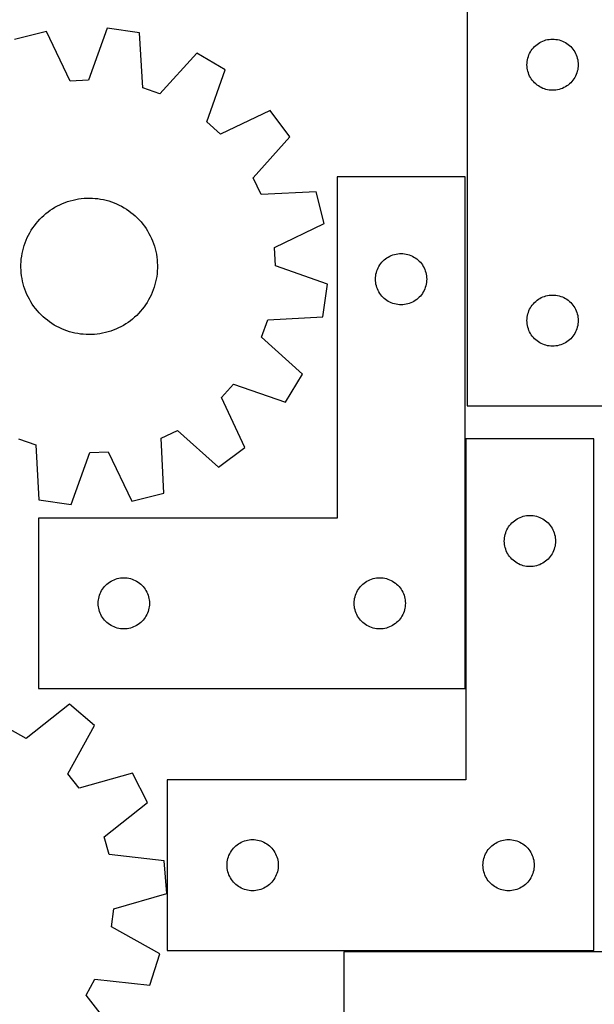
# Model space of a CAD drawing. Header units: millimetres. Extents: x 7 to 1243, y 7 to 1485.
# Tile 19 of 24: x 723 to 925, y 793 to 1139. Entities that reach past the tile are written whole.
import ezdxf

# ---------------------------------------------------------------- set-up
doc = ezdxf.new("R2010")
doc.units = ezdxf.units.MM
doc.layers.add('CUT', color=7, linetype='CONTINUOUS', true_color=0x000000)

msp = doc.modelspace()

# ---------------------------------------------------------------- linework, layer by layer
at = {"layer": 'CUT'}
for p, q in [((879.920011, 1153.467593), (879.920011, 1003.467593)), ((753.282635, 1136.316165), (746.752448, 1118.073384)), ((764.699583, 1134.661242), (753.282635, 1136.316165)), ((731.928775, 1135.196219), (720.747579, 1132.356092)), ((740.331445, 1117.736621), (731.928775, 1135.196219)), ((765.781138, 1115.315115), (764.699583, 1134.661242)), ((908.164198, 1132.29466), (908.745275, 1132.390597)), ((908.745275, 1132.390597), (909.331383, 1132.448323)), ((909.331383, 1132.448323), (909.920011, 1132.467593)), ((909.920011, 1132.467593), (910.508639, 1132.448323)), ((910.508639, 1132.448323), (911.094747, 1132.390597)), ((911.094747, 1132.390597), (911.675824, 1132.29466)), ((902.436784, 1128.467725), (902.779831, 1128.946446)), ((902.779831, 1128.946446), (903.153453, 1129.401705)), ((903.153453, 1129.401705), (903.55605, 1129.831554)), ((903.55605, 1129.831554), (903.985899, 1130.234151)), ((903.985899, 1130.234151), (904.441158, 1130.607773)), ((904.441158, 1130.607773), (904.919879, 1130.950819)), ((904.919879, 1130.950819), (905.420011, 1131.261821)), ((905.420011, 1131.261821), (905.939413, 1131.539447)), ((905.939413, 1131.539447), (906.47586, 1131.782509)), ((906.47586, 1131.782509), (907.027056, 1131.989964)), ((907.027056, 1131.989964), (907.59064, 1132.160925)), ((907.59064, 1132.160925), (908.164198, 1132.29466)), ((911.675824, 1132.29466), (912.249382, 1132.160925)), ((912.249382, 1132.160925), (912.812966, 1131.989964)), ((912.812966, 1131.989964), (913.364162, 1131.782509)), ((913.364162, 1131.782509), (913.900609, 1131.539447)), ((913.900609, 1131.539447), (914.420011, 1131.261821)), ((914.420011, 1131.261821), (914.920143, 1130.950819)), ((914.920143, 1130.950819), (915.398864, 1130.607773)), ((915.398864, 1130.607773), (915.854123, 1130.234151)), ((915.854123, 1130.234151), (916.283972, 1129.831554)), ((916.283972, 1129.831554), (916.686569, 1129.401705)), ((916.686569, 1129.401705), (917.060191, 1128.946446)), ((917.060191, 1128.946446), (917.403237, 1128.467725)), ((784.856561, 1127.524169), (771.842245, 1113.169031)), ((794.771134, 1121.626143), (784.856561, 1127.524169)), ((901.092943, 1125.223406), (901.226678, 1125.796964)), ((901.226678, 1125.796964), (901.39764, 1126.360548)), ((901.39764, 1126.360548), (901.605095, 1126.911744)), ((901.605095, 1126.911744), (901.848156, 1127.448191)), ((901.848156, 1127.448191), (902.125782, 1127.967593)), ((902.125782, 1127.967593), (902.436784, 1128.467725)), ((917.403237, 1128.467725), (917.71424, 1127.967593)), ((917.71424, 1127.967593), (917.991866, 1127.448191)), ((917.991866, 1127.448191), (918.234927, 1126.911744)), ((918.234927, 1126.911744), (918.442382, 1126.360548)), ((918.442382, 1126.360548), (918.613343, 1125.796964)), ((918.613343, 1125.796964), (918.747078, 1125.223406)), ((900.920011, 1123.467593), (900.939281, 1124.056221)), ((900.939281, 1122.878965), (900.920011, 1123.467593)), ((900.939281, 1124.056221), (900.997007, 1124.642328)), ((900.997007, 1122.292857), (900.939281, 1122.878965)), ((900.997007, 1124.642328), (901.092943, 1125.223406)), ((901.092943, 1121.71178), (900.997007, 1122.292857)), ((918.747078, 1125.223406), (918.843015, 1124.642328)), ((918.843015, 1122.292857), (918.747078, 1121.71178)), ((918.843015, 1124.642328), (918.900741, 1124.056221)), ((918.900741, 1122.878965), (918.843015, 1122.292857)), ((918.900741, 1124.056221), (918.920011, 1123.467593)), ((918.920011, 1123.467593), (918.900741, 1122.878965)), ((788.366919, 1103.338758), (794.771134, 1121.626143)), ((901.226678, 1121.138221), (901.092943, 1121.71178)), ((901.39764, 1120.574638), (901.226678, 1121.138221)), ((901.605095, 1120.023442), (901.39764, 1120.574638)), ((901.848156, 1119.486995), (901.605095, 1120.023442)), ((902.125782, 1118.967593), (901.848156, 1119.486995)), ((902.436784, 1118.467461), (902.125782, 1118.967593)), ((917.71424, 1118.967593), (917.403237, 1118.467461)), ((917.991866, 1119.486995), (917.71424, 1118.967593)), ((918.234927, 1120.023442), (917.991866, 1119.486995)), ((918.442382, 1120.574638), (918.234927, 1120.023442)), ((918.613343, 1121.138221), (918.442382, 1120.574638)), ((918.747078, 1121.71178), (918.613343, 1121.138221)), ((746.752448, 1118.073384), (740.331445, 1117.736621)), ((771.842245, 1113.169031), (765.781138, 1115.315115)), ((902.779831, 1117.98874), (902.436784, 1118.467461)), ((903.153453, 1117.53348), (902.779831, 1117.98874)), ((903.55605, 1117.103632), (903.153453, 1117.53348)), ((903.985899, 1116.701034), (903.55605, 1117.103632)), ((904.441158, 1116.327413), (903.985899, 1116.701034)), ((904.919879, 1115.984366), (904.441158, 1116.327413)), ((905.420011, 1115.673364), (904.919879, 1115.984366)), ((905.939413, 1115.395738), (905.420011, 1115.673364)), ((906.47586, 1115.152677), (905.939413, 1115.395738)), ((907.027056, 1114.945222), (906.47586, 1115.152677)), ((913.364162, 1115.152677), (912.812966, 1114.945222)), ((913.900609, 1115.395738), (913.364162, 1115.152677)), ((914.420011, 1115.673364), (913.900609, 1115.395738)), ((914.920143, 1115.984366), (914.420011, 1115.673364)), ((915.398864, 1116.327413), (914.920143, 1115.984366)), ((915.854123, 1116.701034), (915.398864, 1116.327413)), ((916.283972, 1117.103632), (915.854123, 1116.701034)), ((916.686569, 1117.53348), (916.283972, 1117.103632)), ((917.060191, 1117.98874), (916.686569, 1117.53348)), ((917.403237, 1118.467461), (917.060191, 1117.98874)), ((907.59064, 1114.77426), (907.027056, 1114.945222)), ((908.164198, 1114.640525), (907.59064, 1114.77426)), ((908.745275, 1114.544589), (908.164198, 1114.640525)), ((909.331383, 1114.486862), (908.745275, 1114.544589)), ((909.920011, 1114.467593), (909.331383, 1114.486862)), ((910.508639, 1114.486862), (909.920011, 1114.467593)), ((911.094747, 1114.544589), (910.508639, 1114.486862)), ((911.675824, 1114.640525), (911.094747, 1114.544589)), ((912.249382, 1114.77426), (911.675824, 1114.640525)), ((912.812966, 1114.945222), (912.249382, 1114.77426)), ((810.662515, 1107.318605), (793.145381, 1099.03655)), ((817.565309, 1098.075397), (810.662515, 1107.318605)), ((793.145381, 1099.03655), (788.366919, 1103.338758)), ((804.650306, 1083.630843), (817.565309, 1098.075397)), ((879.148923, 1084.035465), (834.148923, 1084.035465)), ((834.148923, 1084.035465), (834.148923, 964.035465)), ((879.148923, 904.035465), (879.148923, 1084.035465)), ((807.418645, 1077.827483), (804.650306, 1083.630843)), ((826.771772, 1078.775587), (807.418645, 1077.827483)), ((829.6119, 1067.594391), (826.771772, 1078.775587)), ((734.944769, 1073.324099), (735.801969, 1073.797282)), ((735.801969, 1073.797282), (736.677757, 1074.235108)), ((736.677757, 1074.235108), (737.570674, 1074.636847)), ((737.570674, 1074.636847), (738.479234, 1075.001832)), ((738.479234, 1075.001832), (739.401925, 1075.329453)), ((739.401925, 1075.329453), (740.337212, 1075.619167)), ((740.337212, 1075.619167), (741.283537, 1075.87049)), ((741.283537, 1075.87049), (742.239326, 1076.083005)), ((742.239326, 1076.083005), (743.202988, 1076.256358)), ((743.202988, 1076.256358), (744.172918, 1076.39026)), ((744.172918, 1076.39026), (745.147504, 1076.484489)), ((745.147504, 1076.484489), (746.125121, 1076.538887)), ((746.125121, 1076.538887), (747.104144, 1076.553365)), ((747.104144, 1076.553365), (748.082942, 1076.527897)), ((748.082942, 1076.527897), (749.059887, 1076.462527)), ((749.059887, 1076.462527), (750.033353, 1076.357363)), ((750.033353, 1076.357363), (751.00172, 1076.21258)), ((751.00172, 1076.21258), (751.963374, 1076.02842)), ((751.963374, 1076.02842), (752.916717, 1075.805188)), ((752.916717, 1075.805188), (753.860161, 1075.543256)), ((753.860161, 1075.543256), (754.792137, 1075.243061)), ((754.792137, 1075.243061), (755.711092, 1074.905102)), ((755.711092, 1074.905102), (756.615497, 1074.52994)), ((756.615497, 1074.52994), (757.503848, 1074.118202)), ((757.503848, 1074.118202), (758.374665, 1073.670572)), ((758.374665, 1073.670572), (759.226499, 1073.187795)), ((730.269333, 1069.790534), (730.986295, 1070.457363)), ((730.986295, 1070.457363), (731.729859, 1071.094393)), ((731.729859, 1071.094393), (732.498789, 1071.700563)), ((732.498789, 1071.700563), (733.291803, 1072.274866)), ((733.291803, 1072.274866), (734.107582, 1072.816345)), ((734.107582, 1072.816345), (734.944769, 1073.324099)), ((759.226499, 1073.187795), (760.057933, 1072.670674)), ((760.057933, 1072.670674), (760.867582, 1072.120071)), ((760.867582, 1072.120071), (761.654098, 1071.536902)), ((761.654098, 1071.536902), (762.416174, 1070.922137)), ((762.416174, 1070.922137), (763.15254, 1070.2768)), ((763.15254, 1070.2768), (763.861971, 1069.601964)), ((727.123664, 1066.049885), (727.690668, 1066.848134)), ((727.690668, 1066.848134), (728.28976, 1067.622591)), ((728.28976, 1067.622591), (728.919942, 1068.371968)), ((728.919942, 1068.371968), (729.580166, 1069.095017)), ((729.580166, 1069.095017), (730.269333, 1069.790534)), ((763.861971, 1069.601964), (764.543286, 1068.898753)), ((764.543286, 1068.898753), (765.195351, 1068.168338)), ((765.195351, 1068.168338), (765.81708, 1067.411934)), ((765.81708, 1067.411934), (766.40744, 1066.6308)), ((766.40744, 1066.6308), (766.965447, 1065.826235)), ((812.152302, 1059.191722), (829.6119, 1067.594391)), ((725.194564, 1062.646092), (725.624338, 1063.525859)), ((725.624338, 1063.525859), (726.089639, 1064.387364)), ((726.089639, 1064.387364), (726.589691, 1065.229173)), ((726.589691, 1065.229173), (727.123664, 1066.049885)), ((766.965447, 1065.826235), (767.490172, 1064.999581)), ((767.490172, 1064.999581), (767.980743, 1064.152211)), ((767.980743, 1064.152211), (768.436342, 1063.285537)), ((768.436342, 1063.285537), (768.856212, 1062.401)), ((723.844132, 1058.974095), (724.125254, 1059.912)), ((724.125254, 1059.912), (724.444398, 1060.837658)), ((724.444398, 1060.837658), (724.801033, 1061.749528)), ((724.801033, 1061.749528), (725.194564, 1062.646092)), ((768.856212, 1062.401), (769.239654, 1061.500074)), ((769.239654, 1061.500074), (769.586029, 1060.584258)), ((769.586029, 1060.584258), (769.89476, 1059.655076)), ((769.89476, 1059.655076), (770.165335, 1058.714074)), ((723.233256, 1056.102594), (723.397762, 1057.067806)), ((723.397762, 1057.067806), (723.6015, 1058.025504)), ((723.6015, 1058.025504), (723.844132, 1058.974095)), ((770.165335, 1058.714074), (770.397303, 1057.762819)), ((770.397303, 1057.762819), (770.590277, 1056.802894)), ((770.590277, 1056.802894), (770.743936, 1055.835896)), ((812.489064, 1052.770719), (812.152302, 1059.191722)), ((852.668324, 1056.107319), (853.204772, 1056.35038)), ((853.204772, 1056.35038), (853.755967, 1056.557836)), ((853.755967, 1056.557836), (854.319551, 1056.728797)), ((854.319551, 1056.728797), (854.89311, 1056.862532)), ((854.89311, 1056.862532), (855.474187, 1056.958468)), ((855.474187, 1056.958468), (856.060294, 1057.016195)), ((856.060294, 1057.016195), (856.648923, 1057.035465)), ((856.648923, 1057.035465), (857.237551, 1057.016195)), ((857.237551, 1057.016195), (857.823658, 1056.958468)), ((857.823658, 1056.958468), (858.404735, 1056.862532)), ((858.404735, 1056.862532), (858.978294, 1056.728797)), ((858.978294, 1056.728797), (859.541878, 1056.557836)), ((859.541878, 1056.557836), (860.093073, 1056.35038)), ((860.093073, 1056.35038), (860.629521, 1056.107319)), ((722.972047, 1052.198878), (722.977543, 1053.177992)), ((722.977543, 1053.177992), (723.022972, 1054.156068)), ((723.022972, 1054.156068), (723.108256, 1055.131476)), ((723.108256, 1055.131476), (723.233256, 1056.102594)), ((770.743936, 1055.835896), (770.858026, 1054.863436)), ((770.858026, 1054.863436), (770.932355, 1053.887132)), ((770.932355, 1053.887132), (770.9668, 1052.908608)), ((770.9668, 1052.908608), (770.961304, 1051.929493)), ((830.731846, 1046.240532), (812.489064, 1052.770719)), ((848.854694, 1052.535465), (849.165696, 1053.035597)), ((849.165696, 1053.035597), (849.508743, 1053.514317)), ((849.508743, 1053.514317), (849.882364, 1053.969577)), ((849.882364, 1053.969577), (850.284962, 1054.399426)), ((850.284962, 1054.399426), (850.71481, 1054.802023)), ((850.71481, 1054.802023), (851.17007, 1055.175645)), ((851.17007, 1055.175645), (851.648791, 1055.518691)), ((851.648791, 1055.518691), (852.148923, 1055.829693)), ((852.148923, 1055.829693), (852.668324, 1056.107319)), ((860.629521, 1056.107319), (861.148923, 1055.829693)), ((861.148923, 1055.829693), (861.649055, 1055.518691)), ((861.649055, 1055.518691), (862.127775, 1055.175645)), ((862.127775, 1055.175645), (862.583035, 1054.802023)), ((862.583035, 1054.802023), (863.012884, 1054.399426)), ((863.012884, 1054.399426), (863.415481, 1053.969577)), ((863.415481, 1053.969577), (863.789103, 1053.514317)), ((863.789103, 1053.514317), (864.132149, 1053.035597)), ((864.132149, 1053.035597), (864.443151, 1052.535465)), ((723.006492, 1051.220354), (722.972047, 1052.198878)), ((723.080821, 1050.24405), (723.006492, 1051.220354)), ((723.19491, 1049.27159), (723.080821, 1050.24405)), ((723.34857, 1048.304592), (723.19491, 1049.27159)), ((770.83059, 1049.97601), (770.705591, 1049.004892)), ((770.915875, 1050.951418), (770.83059, 1049.97601)), ((770.961304, 1051.929493), (770.915875, 1050.951418)), ((847.725919, 1049.2102), (847.821855, 1049.791278)), ((847.821855, 1049.791278), (847.95559, 1050.364836)), ((847.95559, 1050.364836), (848.126551, 1050.92842)), ((848.126551, 1050.92842), (848.334007, 1051.479615)), ((848.334007, 1051.479615), (848.577068, 1052.016063)), ((848.577068, 1052.016063), (848.854694, 1052.535465)), ((864.443151, 1052.535465), (864.720777, 1052.016063)), ((864.720777, 1052.016063), (864.963838, 1051.479615)), ((864.963838, 1051.479615), (865.171294, 1050.92842)), ((865.171294, 1050.92842), (865.342255, 1050.364836)), ((865.342255, 1050.364836), (865.47599, 1049.791278)), ((865.47599, 1049.791278), (865.571926, 1049.2102)), ((723.541544, 1047.344667), (723.34857, 1048.304592)), ((723.773512, 1046.393412), (723.541544, 1047.344667)), ((724.044086, 1045.45241), (723.773512, 1046.393412)), ((770.094714, 1046.133391), (769.813592, 1045.195486)), ((770.337347, 1047.081982), (770.094714, 1046.133391)), ((770.541085, 1048.03968), (770.337347, 1047.081982)), ((770.705591, 1049.004892), (770.541085, 1048.03968)), ((829.076923, 1034.823584), (830.731846, 1046.240532)), ((847.648923, 1048.035465), (847.668192, 1048.624093)), ((847.668192, 1047.446836), (847.648923, 1048.035465)), ((847.668192, 1048.624093), (847.725919, 1049.2102)), ((847.725919, 1046.860729), (847.668192, 1047.446836)), ((847.821855, 1046.279652), (847.725919, 1046.860729)), ((847.95559, 1045.706093), (847.821855, 1046.279652)), ((865.47599, 1046.279652), (865.342255, 1045.706093)), ((865.571926, 1046.860729), (865.47599, 1046.279652)), ((865.571926, 1049.2102), (865.629653, 1048.624093)), ((865.629653, 1047.446836), (865.571926, 1046.860729)), ((865.629653, 1048.624093), (865.648923, 1048.035465)), ((865.648923, 1048.035465), (865.629653, 1047.446836)), ((724.352818, 1044.523228), (724.044086, 1045.45241)), ((724.699193, 1043.607412), (724.352818, 1044.523228)), ((725.082635, 1042.706486), (724.699193, 1043.607412)), ((725.502505, 1041.821949), (725.082635, 1042.706486)), ((768.744282, 1042.461394), (768.314509, 1041.581627)), ((769.137814, 1043.357958), (768.744282, 1042.461394)), ((769.494449, 1044.269828), (769.137814, 1043.357958)), ((769.813592, 1045.195486), (769.494449, 1044.269828)), ((848.126551, 1045.142509), (847.95559, 1045.706093)), ((848.334007, 1044.591314), (848.126551, 1045.142509)), ((848.577068, 1044.054866), (848.334007, 1044.591314)), ((848.854694, 1043.535465), (848.577068, 1044.054866)), ((849.165696, 1043.035333), (848.854694, 1043.535465)), ((849.508743, 1042.556612), (849.165696, 1043.035333)), ((849.882364, 1042.101352), (849.508743, 1042.556612)), ((863.789103, 1042.556612), (863.415481, 1042.101352)), ((864.132149, 1043.035333), (863.789103, 1042.556612)), ((864.443151, 1043.535465), (864.132149, 1043.035333)), ((864.720777, 1044.054866), (864.443151, 1043.535465)), ((864.963838, 1044.591314), (864.720777, 1044.054866)), ((865.171294, 1045.142509), (864.963838, 1044.591314)), ((865.342255, 1045.706093), (865.171294, 1045.142509)), ((908.164198, 1042.29466), (908.745275, 1042.390597)), ((908.745275, 1042.390597), (909.331383, 1042.448323)), ((909.331383, 1042.448323), (909.920011, 1042.467593)), ((909.920011, 1042.467593), (910.508639, 1042.448323)), ((910.508639, 1042.448323), (911.094747, 1042.390597)), ((911.094747, 1042.390597), (911.675824, 1042.29466)), ((725.958104, 1040.955275), (725.502505, 1041.821949)), ((726.448675, 1040.107905), (725.958104, 1040.955275)), ((726.9734, 1039.28125), (726.448675, 1040.107905)), ((727.531407, 1038.476686), (726.9734, 1039.28125)), ((766.815183, 1039.057601), (766.248178, 1038.259352)), ((767.349155, 1039.878313), (766.815183, 1039.057601)), ((767.849208, 1040.720122), (767.349155, 1039.878313)), ((768.314509, 1041.581627), (767.849208, 1040.720122)), ((850.284962, 1041.671504), (849.882364, 1042.101352)), ((850.71481, 1041.268906), (850.284962, 1041.671504)), ((851.17007, 1040.895285), (850.71481, 1041.268906)), ((851.648791, 1040.552238), (851.17007, 1040.895285)), ((852.148923, 1040.241236), (851.648791, 1040.552238)), ((852.668324, 1039.96361), (852.148923, 1040.241236)), ((853.204772, 1039.720549), (852.668324, 1039.96361)), ((853.755967, 1039.513093), (853.204772, 1039.720549)), ((854.319551, 1039.342132), (853.755967, 1039.513093)), ((854.89311, 1039.208397), (854.319551, 1039.342132)), ((855.474187, 1039.112461), (854.89311, 1039.208397)), ((856.060294, 1039.054734), (855.474187, 1039.112461)), ((856.648923, 1039.035465), (856.060294, 1039.054734)), ((857.237551, 1039.054734), (856.648923, 1039.035465)), ((857.823658, 1039.112461), (857.237551, 1039.054734)), ((858.404735, 1039.208397), (857.823658, 1039.112461)), ((858.978294, 1039.342132), (858.404735, 1039.208397)), ((859.541878, 1039.513093), (858.978294, 1039.342132)), ((860.093073, 1039.720549), (859.541878, 1039.513093)), ((860.629521, 1039.96361), (860.093073, 1039.720549)), ((861.148923, 1040.241236), (860.629521, 1039.96361)), ((861.649055, 1040.552238), (861.148923, 1040.241236)), ((862.127775, 1040.895285), (861.649055, 1040.552238)), ((862.583035, 1041.268906), (862.127775, 1040.895285)), ((863.012884, 1041.671504), (862.583035, 1041.268906)), ((863.415481, 1042.101352), (863.012884, 1041.671504)), ((902.436784, 1038.467725), (902.779831, 1038.946446)), ((902.779831, 1038.946446), (903.153453, 1039.401705)), ((903.153453, 1039.401705), (903.55605, 1039.831554)), ((903.55605, 1039.831554), (903.985899, 1040.234151)), ((903.985899, 1040.234151), (904.441158, 1040.607773)), ((904.441158, 1040.607773), (904.919879, 1040.950819)), ((904.919879, 1040.950819), (905.420011, 1041.261821)), ((905.420011, 1041.261821), (905.939413, 1041.539447)), ((905.939413, 1041.539447), (906.47586, 1041.782509)), ((906.47586, 1041.782509), (907.027056, 1041.989964)), ((907.027056, 1041.989964), (907.59064, 1042.160925)), ((907.59064, 1042.160925), (908.164198, 1042.29466)), ((911.675824, 1042.29466), (912.249382, 1042.160925)), ((912.249382, 1042.160925), (912.812966, 1041.989964)), ((912.812966, 1041.989964), (913.364162, 1041.782509)), ((913.364162, 1041.782509), (913.900609, 1041.539447)), ((913.900609, 1041.539447), (914.420011, 1041.261821)), ((914.420011, 1041.261821), (914.920143, 1040.950819)), ((914.920143, 1040.950819), (915.398864, 1040.607773)), ((915.398864, 1040.607773), (915.854123, 1040.234151)), ((915.854123, 1040.234151), (916.283972, 1039.831554)), ((916.283972, 1039.831554), (916.686569, 1039.401705)), ((916.686569, 1039.401705), (917.060191, 1038.946446)), ((917.060191, 1038.946446), (917.403237, 1038.467725)), ((728.121767, 1037.695552), (727.531407, 1038.476686)), ((728.743496, 1036.939148), (728.121767, 1037.695552)), ((729.395561, 1036.208733), (728.743496, 1036.939148)), ((730.076876, 1035.505522), (729.395561, 1036.208733)), ((730.786307, 1034.830686), (730.076876, 1035.505522)), ((764.358681, 1036.012469), (763.669514, 1035.316952)), ((765.018904, 1036.735518), (764.358681, 1036.012469)), ((765.649087, 1037.484895), (765.018904, 1036.735518)), ((766.248178, 1038.259352), (765.649087, 1037.484895)), ((901.092943, 1035.223406), (901.226678, 1035.796964)), ((901.226678, 1035.796964), (901.39764, 1036.360548)), ((901.39764, 1036.360548), (901.605095, 1036.911744)), ((901.605095, 1036.911744), (901.848156, 1037.448191)), ((901.848156, 1037.448191), (902.125782, 1037.967593)), ((902.125782, 1037.967593), (902.436784, 1038.467725)), ((917.403237, 1038.467725), (917.71424, 1037.967593)), ((917.71424, 1037.967593), (917.991866, 1037.448191)), ((917.991866, 1037.448191), (918.234927, 1036.911744)), ((918.234927, 1036.911744), (918.442382, 1036.360548)), ((918.442382, 1036.360548), (918.613343, 1035.796964)), ((918.613343, 1035.796964), (918.747078, 1035.223406)), ((731.522673, 1034.185349), (730.786307, 1034.830686)), ((732.284749, 1033.570584), (731.522673, 1034.185349)), ((733.071265, 1032.987415), (732.284749, 1033.570584)), ((733.880914, 1032.436812), (733.071265, 1032.987415)), ((734.712348, 1031.919691), (733.880914, 1032.436812)), ((759.831265, 1032.291141), (758.994078, 1031.783387)), ((760.647044, 1032.83262), (759.831265, 1032.291141)), ((761.440058, 1033.406923), (760.647044, 1032.83262)), ((762.208987, 1034.013093), (761.440058, 1033.406923)), ((762.952552, 1034.650123), (762.208987, 1034.013093)), ((763.669514, 1035.316952), (762.952552, 1034.650123)), ((807.584711, 1027.680921), (809.730795, 1033.742028)), ((809.730795, 1033.742028), (829.076923, 1034.823584)), ((900.920011, 1033.467593), (900.939281, 1034.056221)), ((900.939281, 1032.878965), (900.920011, 1033.467593)), ((900.939281, 1034.056221), (900.997007, 1034.642328)), ((900.997007, 1032.292857), (900.939281, 1032.878965)), ((900.997007, 1034.642328), (901.092943, 1035.223406)), ((901.092943, 1031.71178), (900.997007, 1032.292857)), ((918.747078, 1035.223406), (918.843015, 1034.642328)), ((918.843015, 1032.292857), (918.747078, 1031.71178)), ((918.843015, 1034.642328), (918.900741, 1034.056221)), ((918.900741, 1032.878965), (918.843015, 1032.292857)), ((918.900741, 1034.056221), (918.920011, 1033.467593)), ((918.920011, 1033.467593), (918.900741, 1032.878965)), ((735.564182, 1031.436914), (734.712348, 1031.919691)), ((736.434999, 1030.989284), (735.564182, 1031.436914)), ((737.323349, 1030.577545), (736.434999, 1030.989284)), ((738.227755, 1030.202384), (737.323349, 1030.577545)), ((739.14671, 1029.864425), (738.227755, 1030.202384)), ((740.078685, 1029.56423), (739.14671, 1029.864425)), ((741.02213, 1029.302298), (740.078685, 1029.56423)), ((741.975472, 1029.079066), (741.02213, 1029.302298)), ((742.937127, 1028.894906), (741.975472, 1029.079066)), ((743.905494, 1028.750123), (742.937127, 1028.894906)), ((744.878959, 1028.644959), (743.905494, 1028.750123)), ((745.855905, 1028.579589), (744.878959, 1028.644959)), ((746.834703, 1028.554121), (745.855905, 1028.579589)), ((747.813726, 1028.568599), (746.834703, 1028.554121)), ((748.791343, 1028.622997), (747.813726, 1028.568599)), ((749.765928, 1028.717226), (748.791343, 1028.622997)), ((750.735859, 1028.851128), (749.765928, 1028.717226)), ((751.699521, 1029.024481), (750.735859, 1028.851128)), ((752.65531, 1029.236996), (751.699521, 1029.024481)), ((753.601635, 1029.488319), (752.65531, 1029.236996)), ((754.536922, 1029.778033), (753.601635, 1029.488319)), ((755.459613, 1030.105654), (754.536922, 1029.778033)), ((756.368173, 1030.470639), (755.459613, 1030.105654)), ((757.26109, 1030.872378), (756.368173, 1030.470639)), ((758.136878, 1031.310204), (757.26109, 1030.872378)), ((758.994078, 1031.783387), (758.136878, 1031.310204)), ((901.226678, 1031.138221), (901.092943, 1031.71178)), ((901.39764, 1030.574638), (901.226678, 1031.138221)), ((901.605095, 1030.023442), (901.39764, 1030.574638)), ((901.848156, 1029.486995), (901.605095, 1030.023442)), ((902.125782, 1028.967593), (901.848156, 1029.486995)), ((902.436784, 1028.467461), (902.125782, 1028.967593)), ((917.71424, 1028.967593), (917.403237, 1028.467461)), ((917.991866, 1029.486995), (917.71424, 1028.967593)), ((918.234927, 1030.023442), (917.991866, 1029.486995)), ((918.442382, 1030.574638), (918.234927, 1030.023442)), ((918.613343, 1031.138221), (918.442382, 1030.574638)), ((918.747078, 1031.71178), (918.613343, 1031.138221)), ((821.939849, 1014.666605), (807.584711, 1027.680921)), ((902.779831, 1027.98874), (902.436784, 1028.467461)), ((903.153453, 1027.53348), (902.779831, 1027.98874)), ((903.55605, 1027.103632), (903.153453, 1027.53348)), ((903.985899, 1026.701034), (903.55605, 1027.103632)), ((904.441158, 1026.327413), (903.985899, 1026.701034)), ((904.919879, 1025.984366), (904.441158, 1026.327413)), ((905.420011, 1025.673364), (904.919879, 1025.984366)), ((905.939413, 1025.395738), (905.420011, 1025.673364)), ((906.47586, 1025.152677), (905.939413, 1025.395738)), ((907.027056, 1024.945222), (906.47586, 1025.152677)), ((913.364162, 1025.152677), (912.812966, 1024.945222)), ((913.900609, 1025.395738), (913.364162, 1025.152677)), ((914.420011, 1025.673364), (913.900609, 1025.395738)), ((914.920143, 1025.984366), (914.420011, 1025.673364)), ((915.398864, 1026.327413), (914.920143, 1025.984366)), ((915.854123, 1026.701034), (915.398864, 1026.327413)), ((916.283972, 1027.103632), (915.854123, 1026.701034)), ((916.686569, 1027.53348), (916.283972, 1027.103632)), ((917.060191, 1027.98874), (916.686569, 1027.53348)), ((917.403237, 1028.467461), (917.060191, 1027.98874)), ((907.59064, 1024.77426), (907.027056, 1024.945222)), ((908.164198, 1024.640525), (907.59064, 1024.77426)), ((908.745275, 1024.544589), (908.164198, 1024.640525)), ((909.331383, 1024.486862), (908.745275, 1024.544589)), ((909.920011, 1024.467593), (909.331383, 1024.486862)), ((910.508639, 1024.486862), (909.920011, 1024.467593)), ((911.094747, 1024.544589), (910.508639, 1024.486862)), ((911.675824, 1024.640525), (911.094747, 1024.544589)), ((912.249382, 1024.77426), (911.675824, 1024.640525)), ((912.812966, 1024.945222), (912.249382, 1024.77426)), ((816.041823, 1004.752032), (821.939849, 1014.666605)), ((793.452231, 1006.377786), (797.754439, 1011.156247)), ((797.754439, 1011.156247), (816.041823, 1004.752032)), ((801.734286, 988.860652), (793.452231, 1006.377786)), ((879.920011, 1003.467593), (1059.920011, 1003.467593)), ((772.243164, 992.104521), (778.046524, 994.87286)), ((778.046524, 994.87286), (792.491077, 981.957858)), ((722.096602, 991.938455), (728.157708, 989.792371)), ((773.191268, 972.751394), (772.243164, 992.104521)), ((924.448514, 991.945621), (879.448514, 991.945621)), ((879.448514, 991.945621), (879.448514, 871.945621)), ((924.448514, 811.945621), (924.448514, 991.945621)), ((728.157708, 989.792371), (729.239264, 970.446244)), ((740.656212, 968.791321), (747.186399, 987.034102)), ((747.186399, 987.034102), (753.607402, 987.370865)), ((753.607402, 987.370865), (762.010072, 969.911267)), ((792.491077, 981.957858), (801.734286, 988.860652)), ((729.239264, 970.446244), (740.656212, 968.791321)), ((762.010072, 969.911267), (773.191268, 972.751394)), ((834.148923, 964.035465), (729.148923, 964.035465)), ((729.148923, 964.035465), (729.148923, 904.035465)), ((895.584553, 962.309582), (896.014401, 962.712179)), ((896.014401, 962.712179), (896.469661, 963.085801)), ((896.469661, 963.085801), (896.948382, 963.428847)), ((896.948382, 963.428847), (897.448514, 963.739849)), ((897.448514, 963.739849), (897.967915, 964.017476)), ((897.967915, 964.017476), (898.504363, 964.260537)), ((898.504363, 964.260537), (899.055558, 964.467992)), ((899.055558, 964.467992), (899.619142, 964.638953)), ((899.619142, 964.638953), (900.192701, 964.772688)), ((900.192701, 964.772688), (900.773778, 964.868625)), ((900.773778, 964.868625), (901.359886, 964.926351)), ((901.359886, 964.926351), (901.948514, 964.945621)), ((901.948514, 964.945621), (902.537142, 964.926351)), ((902.537142, 964.926351), (903.123249, 964.868625)), ((903.123249, 964.868625), (903.704327, 964.772688)), ((903.704327, 964.772688), (904.277885, 964.638953)), ((904.277885, 964.638953), (904.841469, 964.467992)), ((904.841469, 964.467992), (905.392665, 964.260537)), ((905.392665, 964.260537), (905.929112, 964.017476)), ((905.929112, 964.017476), (906.448514, 963.739849)), ((906.448514, 963.739849), (906.948646, 963.428847)), ((906.948646, 963.428847), (907.427367, 963.085801)), ((907.427367, 963.085801), (907.882626, 962.712179)), ((907.882626, 962.712179), (908.312475, 962.309582)), ((893.426143, 958.838576), (893.633598, 959.389772)), ((893.633598, 959.389772), (893.876659, 959.926219)), ((893.876659, 959.926219), (894.154285, 960.445621)), ((894.154285, 960.445621), (894.465287, 960.945753)), ((894.465287, 960.945753), (894.808334, 961.424474)), ((894.808334, 961.424474), (895.181955, 961.879733)), ((895.181955, 961.879733), (895.584553, 962.309582)), ((908.312475, 962.309582), (908.715072, 961.879733)), ((908.715072, 961.879733), (909.088694, 961.424474)), ((909.088694, 961.424474), (909.43174, 960.945753)), ((909.43174, 960.945753), (909.742742, 960.445621)), ((909.742742, 960.445621), (910.020368, 959.926219)), ((910.020368, 959.926219), (910.263429, 959.389772)), ((910.263429, 959.389772), (910.470885, 958.838576)), ((892.948514, 955.945621), (892.967783, 956.534249)), ((892.967783, 955.356993), (892.948514, 955.945621)), ((892.967783, 956.534249), (893.02551, 957.120357)), ((893.02551, 957.120357), (893.121446, 957.701434)), ((893.121446, 957.701434), (893.255181, 958.274992)), ((893.255181, 958.274992), (893.426143, 958.838576)), ((910.470885, 958.838576), (910.641846, 958.274992)), ((910.641846, 958.274992), (910.775581, 957.701434)), ((910.775581, 957.701434), (910.871517, 957.120357)), ((910.871517, 957.120357), (910.929244, 956.534249)), ((910.929244, 956.534249), (910.948514, 955.945621)), ((910.948514, 955.945621), (910.929244, 955.356993)), ((893.02551, 954.770885), (892.967783, 955.356993)), ((893.121446, 954.189808), (893.02551, 954.770885)), ((893.255181, 953.616249), (893.121446, 954.189808)), ((893.426143, 953.052666), (893.255181, 953.616249)), ((893.633598, 952.50147), (893.426143, 953.052666)), ((893.876659, 951.965023), (893.633598, 952.50147)), ((910.263429, 952.50147), (910.020368, 951.965023)), ((910.470885, 953.052666), (910.263429, 952.50147)), ((910.641846, 953.616249), (910.470885, 953.052666)), ((910.775581, 954.189808), (910.641846, 953.616249)), ((910.871517, 954.770885), (910.775581, 954.189808)), ((910.929244, 955.356993), (910.871517, 954.770885)), ((894.154285, 951.445621), (893.876659, 951.965023)), ((894.465287, 950.945489), (894.154285, 951.445621)), ((894.808334, 950.466768), (894.465287, 950.945489)), ((895.181955, 950.011509), (894.808334, 950.466768)), ((895.584553, 949.58166), (895.181955, 950.011509)), ((896.014401, 949.179063), (895.584553, 949.58166)), ((896.469661, 948.805441), (896.014401, 949.179063)), ((907.882626, 949.179063), (907.427367, 948.805441)), ((908.312475, 949.58166), (907.882626, 949.179063)), ((908.715072, 950.011509), (908.312475, 949.58166)), ((909.088694, 950.466768), (908.715072, 950.011509)), ((909.43174, 950.945489), (909.088694, 950.466768)), ((909.742742, 951.445621), (909.43174, 950.945489)), ((910.020368, 951.965023), (909.742742, 951.445621)), ((896.948382, 948.462394), (896.469661, 948.805441)), ((897.448514, 948.151392), (896.948382, 948.462394)), ((897.967915, 947.873766), (897.448514, 948.151392)), ((898.504363, 947.630705), (897.967915, 947.873766)), ((899.055558, 947.42325), (898.504363, 947.630705)), ((899.619142, 947.252288), (899.055558, 947.42325)), ((900.192701, 947.118553), (899.619142, 947.252288)), ((900.773778, 947.022617), (900.192701, 947.118553)), ((901.359886, 946.964891), (900.773778, 947.022617)), ((901.948514, 946.945621), (901.359886, 946.964891)), ((902.537142, 946.964891), (901.948514, 946.945621)), ((903.123249, 947.022617), (902.537142, 946.964891)), ((903.704327, 947.118553), (903.123249, 947.022617)), ((904.277885, 947.252288), (903.704327, 947.118553)), ((904.841469, 947.42325), (904.277885, 947.252288)), ((905.392665, 947.630705), (904.841469, 947.42325)), ((905.929112, 947.873766), (905.392665, 947.630705)), ((906.448514, 948.151392), (905.929112, 947.873766)), ((906.948646, 948.462394), (906.448514, 948.151392)), ((907.427367, 948.805441), (906.948646, 948.462394)), ((754.648923, 941.829693), (755.168324, 942.107319)), ((755.168324, 942.107319), (755.704772, 942.35038)), ((755.704772, 942.35038), (756.255967, 942.557836)), ((756.255967, 942.557836), (756.819551, 942.728797)), ((756.819551, 942.728797), (757.39311, 942.862532)), ((757.39311, 942.862532), (757.974187, 942.958468)), ((757.974187, 942.958468), (758.560294, 943.016195)), ((758.560294, 943.016195), (759.148923, 943.035465)), ((759.148923, 943.035465), (759.737551, 943.016195)), ((759.737551, 943.016195), (760.323658, 942.958468)), ((760.323658, 942.958468), (760.904735, 942.862532)), ((760.904735, 942.862532), (761.478294, 942.728797)), ((761.478294, 942.728797), (762.041878, 942.557836)), ((762.041878, 942.557836), (762.593073, 942.35038)), ((762.593073, 942.35038), (763.129521, 942.107319)), ((763.129521, 942.107319), (763.648923, 941.829693)), ((844.648923, 941.829693), (845.168324, 942.107319)), ((845.168324, 942.107319), (845.704772, 942.35038)), ((845.704772, 942.35038), (846.255967, 942.557836)), ((846.255967, 942.557836), (846.819551, 942.728797)), ((846.819551, 942.728797), (847.39311, 942.862532)), ((847.39311, 942.862532), (847.974187, 942.958468)), ((847.974187, 942.958468), (848.560294, 943.016195)), ((848.560294, 943.016195), (849.148923, 943.035465)), ((849.148923, 943.035465), (849.737551, 943.016195)), ((849.737551, 943.016195), (850.323658, 942.958468)), ((850.323658, 942.958468), (850.904735, 942.862532)), ((850.904735, 942.862532), (851.478294, 942.728797)), ((851.478294, 942.728797), (852.041878, 942.557836)), ((852.041878, 942.557836), (852.593073, 942.35038)), ((852.593073, 942.35038), (853.129521, 942.107319)), ((853.129521, 942.107319), (853.648923, 941.829693)), ((751.077068, 938.016063), (751.354694, 938.535465)), ((751.354694, 938.535465), (751.665696, 939.035597)), ((751.665696, 939.035597), (752.008743, 939.514317)), ((752.008743, 939.514317), (752.382364, 939.969577)), ((752.382364, 939.969577), (752.784962, 940.399426)), ((752.784962, 940.399426), (753.21481, 940.802023)), ((753.21481, 940.802023), (753.67007, 941.175645)), ((753.67007, 941.175645), (754.148791, 941.518691)), ((754.148791, 941.518691), (754.648923, 941.829693)), ((763.648923, 941.829693), (764.149055, 941.518691)), ((764.149055, 941.518691), (764.627775, 941.175645)), ((764.627775, 941.175645), (765.083035, 940.802023)), ((765.083035, 940.802023), (765.512884, 940.399426)), ((765.512884, 940.399426), (765.915481, 939.969577)), ((765.915481, 939.969577), (766.289103, 939.514317)), ((766.289103, 939.514317), (766.632149, 939.035597)), ((766.632149, 939.035597), (766.943151, 938.535465)), ((766.943151, 938.535465), (767.220777, 938.016063)), ((841.077068, 938.016063), (841.354694, 938.535465)), ((841.354694, 938.535465), (841.665696, 939.035597)), ((841.665696, 939.035597), (842.008743, 939.514317)), ((842.008743, 939.514317), (842.382364, 939.969577)), ((842.382364, 939.969577), (842.784962, 940.399426)), ((842.784962, 940.399426), (843.21481, 940.802023)), ((843.21481, 940.802023), (843.67007, 941.175645)), ((843.67007, 941.175645), (844.148791, 941.518691)), ((844.148791, 941.518691), (844.648923, 941.829693)), ((853.648923, 941.829693), (854.149055, 941.518691)), ((854.149055, 941.518691), (854.627775, 941.175645)), ((854.627775, 941.175645), (855.083035, 940.802023)), ((855.083035, 940.802023), (855.512884, 940.399426)), ((855.512884, 940.399426), (855.915481, 939.969577)), ((855.915481, 939.969577), (856.289103, 939.514317)), ((856.289103, 939.514317), (856.632149, 939.035597)), ((856.632149, 939.035597), (856.943151, 938.535465)), ((856.943151, 938.535465), (857.220777, 938.016063)), ((750.168192, 934.624093), (750.225919, 935.2102)), ((750.225919, 935.2102), (750.321855, 935.791278)), ((750.321855, 935.791278), (750.45559, 936.364836)), ((750.45559, 936.364836), (750.626551, 936.92842)), ((750.626551, 936.92842), (750.834007, 937.479615)), ((750.834007, 937.479615), (751.077068, 938.016063)), ((767.220777, 938.016063), (767.463838, 937.479615)), ((767.463838, 937.479615), (767.671294, 936.92842)), ((767.671294, 936.92842), (767.842255, 936.364836)), ((767.842255, 936.364836), (767.97599, 935.791278)), ((767.97599, 935.791278), (768.071926, 935.2102)), ((768.071926, 935.2102), (768.129653, 934.624093)), ((840.168192, 934.624093), (840.225919, 935.2102)), ((840.225919, 935.2102), (840.321855, 935.791278)), ((840.321855, 935.791278), (840.45559, 936.364836)), ((840.45559, 936.364836), (840.626551, 936.92842)), ((840.626551, 936.92842), (840.834007, 937.479615)), ((840.834007, 937.479615), (841.077068, 938.016063)), ((857.220777, 938.016063), (857.463838, 937.479615)), ((857.463838, 937.479615), (857.671294, 936.92842)), ((857.671294, 936.92842), (857.842255, 936.364836)), ((857.842255, 936.364836), (857.97599, 935.791278)), ((857.97599, 935.791278), (858.071926, 935.2102)), ((858.071926, 935.2102), (858.129653, 934.624093)), ((750.148923, 934.035465), (750.168192, 934.624093)), ((750.168192, 933.446836), (750.148923, 934.035465)), ((750.225919, 932.860729), (750.168192, 933.446836)), ((750.321855, 932.279652), (750.225919, 932.860729)), ((750.45559, 931.706093), (750.321855, 932.279652)), ((750.626551, 931.142509), (750.45559, 931.706093)), ((767.842255, 931.706093), (767.671294, 931.142509)), ((767.97599, 932.279652), (767.842255, 931.706093)), ((768.071926, 932.860729), (767.97599, 932.279652)), ((768.129653, 933.446836), (768.071926, 932.860729)), ((768.129653, 934.624093), (768.148923, 934.035465)), ((768.148923, 934.035465), (768.129653, 933.446836)), ((840.148923, 934.035465), (840.168192, 934.624093)), ((840.168192, 933.446836), (840.148923, 934.035465)), ((840.225919, 932.860729), (840.168192, 933.446836)), ((840.321855, 932.279652), (840.225919, 932.860729)), ((840.45559, 931.706093), (840.321855, 932.279652)), ((840.626551, 931.142509), (840.45559, 931.706093)), ((857.842255, 931.706093), (857.671294, 931.142509)), ((857.97599, 932.279652), (857.842255, 931.706093)), ((858.071926, 932.860729), (857.97599, 932.279652)), ((858.129653, 933.446836), (858.071926, 932.860729)), ((858.129653, 934.624093), (858.148923, 934.035465)), ((858.148923, 934.035465), (858.129653, 933.446836)), ((750.834007, 930.591314), (750.626551, 931.142509)), ((751.077068, 930.054866), (750.834007, 930.591314)), ((751.354694, 929.535465), (751.077068, 930.054866)), ((751.665696, 929.035333), (751.354694, 929.535465)), ((752.008743, 928.556612), (751.665696, 929.035333)), ((752.382364, 928.101352), (752.008743, 928.556612)), ((752.784962, 927.671504), (752.382364, 928.101352)), ((765.915481, 928.101352), (765.512884, 927.671504)), ((766.289103, 928.556612), (765.915481, 928.101352)), ((766.632149, 929.035333), (766.289103, 928.556612)), ((766.943151, 929.535465), (766.632149, 929.035333)), ((767.220777, 930.054866), (766.943151, 929.535465)), ((767.463838, 930.591314), (767.220777, 930.054866)), ((767.671294, 931.142509), (767.463838, 930.591314)), ((840.834007, 930.591314), (840.626551, 931.142509)), ((841.077068, 930.054866), (840.834007, 930.591314)), ((841.354694, 929.535465), (841.077068, 930.054866)), ((841.665696, 929.035333), (841.354694, 929.535465)), ((842.008743, 928.556612), (841.665696, 929.035333)), ((842.382364, 928.101352), (842.008743, 928.556612)), ((842.784962, 927.671504), (842.382364, 928.101352)), ((855.915481, 928.101352), (855.512884, 927.671504)), ((856.289103, 928.556612), (855.915481, 928.101352)), ((856.632149, 929.035333), (856.289103, 928.556612)), ((856.943151, 929.535465), (856.632149, 929.035333)), ((857.220777, 930.054866), (856.943151, 929.535465)), ((857.463838, 930.591314), (857.220777, 930.054866)), ((857.671294, 931.142509), (857.463838, 930.591314)), ((753.21481, 927.268906), (752.784962, 927.671504)), ((753.67007, 926.895285), (753.21481, 927.268906)), ((754.148791, 926.552238), (753.67007, 926.895285)), ((754.648923, 926.241236), (754.148791, 926.552238)), ((755.168324, 925.96361), (754.648923, 926.241236)), ((755.704772, 925.720549), (755.168324, 925.96361)), ((756.255967, 925.513093), (755.704772, 925.720549)), ((756.819551, 925.342132), (756.255967, 925.513093)), ((757.39311, 925.208397), (756.819551, 925.342132)), ((757.974187, 925.112461), (757.39311, 925.208397)), ((758.560294, 925.054734), (757.974187, 925.112461)), ((759.148923, 925.035465), (758.560294, 925.054734)), ((759.737551, 925.054734), (759.148923, 925.035465)), ((760.323658, 925.112461), (759.737551, 925.054734)), ((760.904735, 925.208397), (760.323658, 925.112461)), ((761.478294, 925.342132), (760.904735, 925.208397)), ((762.041878, 925.513093), (761.478294, 925.342132)), ((762.593073, 925.720549), (762.041878, 925.513093)), ((763.129521, 925.96361), (762.593073, 925.720549)), ((763.648923, 926.241236), (763.129521, 925.96361)), ((764.149055, 926.552238), (763.648923, 926.241236)), ((764.627775, 926.895285), (764.149055, 926.552238)), ((765.083035, 927.268906), (764.627775, 926.895285)), ((765.512884, 927.671504), (765.083035, 927.268906)), ((843.21481, 927.268906), (842.784962, 927.671504)), ((843.67007, 926.895285), (843.21481, 927.268906)), ((844.148791, 926.552238), (843.67007, 926.895285)), ((844.648923, 926.241236), (844.148791, 926.552238)), ((845.168324, 925.96361), (844.648923, 926.241236)), ((845.704772, 925.720549), (845.168324, 925.96361)), ((846.255967, 925.513093), (845.704772, 925.720549)), ((846.819551, 925.342132), (846.255967, 925.513093)), ((847.39311, 925.208397), (846.819551, 925.342132)), ((847.974187, 925.112461), (847.39311, 925.208397)), ((848.560294, 925.054734), (847.974187, 925.112461)), ((849.148923, 925.035465), (848.560294, 925.054734)), ((849.737551, 925.054734), (849.148923, 925.035465)), ((850.323658, 925.112461), (849.737551, 925.054734)), ((850.904735, 925.208397), (850.323658, 925.112461)), ((851.478294, 925.342132), (850.904735, 925.208397)), ((852.041878, 925.513093), (851.478294, 925.342132)), ((852.593073, 925.720549), (852.041878, 925.513093)), ((853.129521, 925.96361), (852.593073, 925.720549)), ((853.648923, 926.241236), (853.129521, 925.96361)), ((854.149055, 926.552238), (853.648923, 926.241236)), ((854.627775, 926.895285), (854.149055, 926.552238)), ((855.083035, 927.268906), (854.627775, 926.895285)), ((855.512884, 927.671504), (855.083035, 927.268906)), ((729.148923, 904.035465), (879.148923, 904.035465)), ((740.068666, 898.513496), (724.846181, 886.525235)), ((748.863012, 891.047242), (740.068666, 898.513496)), ((739.503767, 874.081189), (748.863012, 891.047242)), ((724.846181, 886.525235), (719.226923, 889.650396)), ((743.499338, 869.043521), (739.503767, 874.081189)), ((762.150788, 874.293836), (743.499338, 869.043521)), ((767.418494, 864.030467), (762.150788, 874.293836)), ((879.448514, 871.945621), (774.448514, 871.945621)), ((774.448514, 871.945621), (774.448514, 811.945621)), ((752.279052, 851.937506), (767.418494, 864.030467)), ((754.042645, 845.754268), (752.279052, 851.937506)), ((798.084553, 848.309582), (798.514401, 848.712179)), ((798.514401, 848.712179), (798.969661, 849.085801)), ((798.969661, 849.085801), (799.448382, 849.428847)), ((799.448382, 849.428847), (799.948514, 849.739849)), ((799.948514, 849.739849), (800.467915, 850.017476)), ((800.467915, 850.017476), (801.004363, 850.260537)), ((801.004363, 850.260537), (801.555558, 850.467992)), ((801.555558, 850.467992), (802.119142, 850.638953)), ((802.119142, 850.638953), (802.692701, 850.772688)), ((802.692701, 850.772688), (803.273778, 850.868625)), ((803.273778, 850.868625), (803.859886, 850.926351)), ((803.859886, 850.926351), (804.448514, 850.945621)), ((804.448514, 850.945621), (805.037142, 850.926351)), ((805.037142, 850.926351), (805.623249, 850.868625)), ((805.623249, 850.868625), (806.204327, 850.772688)), ((806.204327, 850.772688), (806.777885, 850.638953)), ((806.777885, 850.638953), (807.341469, 850.467992)), ((807.341469, 850.467992), (807.892665, 850.260537)), ((807.892665, 850.260537), (808.429112, 850.017476)), ((808.429112, 850.017476), (808.948514, 849.739849)), ((808.948514, 849.739849), (809.448646, 849.428847)), ((809.448646, 849.428847), (809.927367, 849.085801)), ((809.927367, 849.085801), (810.382626, 848.712179)), ((810.382626, 848.712179), (810.812475, 848.309582)), ((888.084553, 848.309582), (888.514401, 848.712179)), ((888.514401, 848.712179), (888.969661, 849.085801)), ((888.969661, 849.085801), (889.448382, 849.428847)), ((889.448382, 849.428847), (889.948514, 849.739849)), ((889.948514, 849.739849), (890.467915, 850.017476)), ((890.467915, 850.017476), (891.004363, 850.260537)), ((891.004363, 850.260537), (891.555558, 850.467992)), ((891.555558, 850.467992), (892.119142, 850.638953)), ((892.119142, 850.638953), (892.692701, 850.772688)), ((892.692701, 850.772688), (893.273778, 850.868625)), ((893.273778, 850.868625), (893.859886, 850.926351)), ((893.859886, 850.926351), (894.448514, 850.945621)), ((894.448514, 850.945621), (895.037142, 850.926351)), ((895.037142, 850.926351), (895.623249, 850.868625)), ((895.623249, 850.868625), (896.204327, 850.772688)), ((896.204327, 850.772688), (896.777885, 850.638953)), ((896.777885, 850.638953), (897.341469, 850.467992)), ((897.341469, 850.467992), (897.892665, 850.260537)), ((897.892665, 850.260537), (898.429112, 850.017476)), ((898.429112, 850.017476), (898.948514, 849.739849)), ((898.948514, 849.739849), (899.448646, 849.428847)), ((899.448646, 849.428847), (899.927367, 849.085801)), ((899.927367, 849.085801), (900.382626, 848.712179)), ((900.382626, 848.712179), (900.812475, 848.309582)), ((773.283547, 843.467326), (754.042645, 845.754268)), ((795.926143, 844.838576), (796.133598, 845.389772)), ((796.133598, 845.389772), (796.376659, 845.926219)), ((796.376659, 845.926219), (796.654285, 846.445621)), ((796.654285, 846.445621), (796.965287, 846.945753)), ((796.965287, 846.945753), (797.308334, 847.424474)), ((797.308334, 847.424474), (797.681955, 847.879733)), ((797.681955, 847.879733), (798.084553, 848.309582)), ((810.812475, 848.309582), (811.215072, 847.879733)), ((811.215072, 847.879733), (811.588694, 847.424474)), ((811.588694, 847.424474), (811.93174, 846.945753)), ((811.93174, 846.945753), (812.242742, 846.445621)), ((812.242742, 846.445621), (812.520368, 845.926219)), ((812.520368, 845.926219), (812.763429, 845.389772)), ((812.763429, 845.389772), (812.970885, 844.838576)), ((885.926143, 844.838576), (886.133598, 845.389772)), ((886.133598, 845.389772), (886.376659, 845.926219)), ((886.376659, 845.926219), (886.654285, 846.445621)), ((886.654285, 846.445621), (886.965287, 846.945753)), ((886.965287, 846.945753), (887.308334, 847.424474)), ((887.308334, 847.424474), (887.681955, 847.879733)), ((887.681955, 847.879733), (888.084553, 848.309582)), ((900.812475, 848.309582), (901.215072, 847.879733)), ((901.215072, 847.879733), (901.588694, 847.424474)), ((901.588694, 847.424474), (901.93174, 846.945753)), ((901.93174, 846.945753), (902.242742, 846.445621)), ((902.242742, 846.445621), (902.520368, 845.926219)), ((902.520368, 845.926219), (902.763429, 845.389772)), ((902.763429, 845.389772), (902.970885, 844.838576)), ((774.222651, 831.969346), (773.283547, 843.467326)), ((795.448514, 841.945621), (795.467783, 842.534249)), ((795.467783, 841.356993), (795.448514, 841.945621)), ((795.467783, 842.534249), (795.52551, 843.120357)), ((795.52551, 843.120357), (795.621446, 843.701434)), ((795.621446, 843.701434), (795.755181, 844.274992)), ((795.755181, 844.274992), (795.926143, 844.838576)), ((812.970885, 844.838576), (813.141846, 844.274992)), ((813.141846, 844.274992), (813.275581, 843.701434)), ((813.275581, 843.701434), (813.371517, 843.120357)), ((813.371517, 843.120357), (813.429244, 842.534249)), ((813.429244, 842.534249), (813.448514, 841.945621)), ((813.448514, 841.945621), (813.429244, 841.356993)), ((885.448514, 841.945621), (885.467783, 842.534249)), ((885.467783, 841.356993), (885.448514, 841.945621)), ((885.467783, 842.534249), (885.52551, 843.120357)), ((885.52551, 843.120357), (885.621446, 843.701434)), ((885.621446, 843.701434), (885.755181, 844.274992)), ((885.755181, 844.274992), (885.926143, 844.838576)), ((902.970885, 844.838576), (903.141846, 844.274992)), ((903.141846, 844.274992), (903.275581, 843.701434)), ((903.275581, 843.701434), (903.371517, 843.120357)), ((903.371517, 843.120357), (903.429244, 842.534249)), ((903.429244, 842.534249), (903.448514, 841.945621)), ((903.448514, 841.945621), (903.429244, 841.356993)), ((795.52551, 840.770885), (795.467783, 841.356993)), ((795.621446, 840.189808), (795.52551, 840.770885)), ((795.755181, 839.616249), (795.621446, 840.189808)), ((795.926143, 839.052666), (795.755181, 839.616249)), ((796.133598, 838.50147), (795.926143, 839.052666)), ((796.376659, 837.965023), (796.133598, 838.50147)), ((812.763429, 838.50147), (812.520368, 837.965023)), ((812.970885, 839.052666), (812.763429, 838.50147)), ((813.141846, 839.616249), (812.970885, 839.052666)), ((813.275581, 840.189808), (813.141846, 839.616249)), ((813.371517, 840.770885), (813.275581, 840.189808)), ((813.429244, 841.356993), (813.371517, 840.770885)), ((885.52551, 840.770885), (885.467783, 841.356993)), ((885.621446, 840.189808), (885.52551, 840.770885)), ((885.755181, 839.616249), (885.621446, 840.189808)), ((885.926143, 839.052666), (885.755181, 839.616249)), ((886.133598, 838.50147), (885.926143, 839.052666)), ((886.376659, 837.965023), (886.133598, 838.50147)), ((902.763429, 838.50147), (902.520368, 837.965023)), ((902.970885, 839.052666), (902.763429, 838.50147)), ((903.141846, 839.616249), (902.970885, 839.052666)), ((903.275581, 840.189808), (903.141846, 839.616249)), ((903.371517, 840.770885), (903.275581, 840.189808)), ((903.429244, 841.356993), (903.371517, 840.770885)), ((796.654285, 837.445621), (796.376659, 837.965023)), ((796.965287, 836.945489), (796.654285, 837.445621)), ((797.308334, 836.466768), (796.965287, 836.945489)), ((797.681955, 836.011509), (797.308334, 836.466768)), ((798.084553, 835.58166), (797.681955, 836.011509)), ((798.514401, 835.179063), (798.084553, 835.58166)), ((798.969661, 834.805441), (798.514401, 835.179063)), ((799.448382, 834.462394), (798.969661, 834.805441)), ((809.927367, 834.805441), (809.448646, 834.462394)), ((810.382626, 835.179063), (809.927367, 834.805441)), ((810.812475, 835.58166), (810.382626, 835.179063)), ((811.215072, 836.011509), (810.812475, 835.58166)), ((811.588694, 836.466768), (811.215072, 836.011509)), ((811.93174, 836.945489), (811.588694, 836.466768)), ((812.242742, 837.445621), (811.93174, 836.945489)), ((812.520368, 837.965023), (812.242742, 837.445621)), ((886.654285, 837.445621), (886.376659, 837.965023)), ((886.965287, 836.945489), (886.654285, 837.445621)), ((887.308334, 836.466768), (886.965287, 836.945489)), ((887.681955, 836.011509), (887.308334, 836.466768)), ((888.084553, 835.58166), (887.681955, 836.011509)), ((888.514401, 835.179063), (888.084553, 835.58166)), ((888.969661, 834.805441), (888.514401, 835.179063)), ((889.448382, 834.462394), (888.969661, 834.805441)), ((899.927367, 834.805441), (899.448646, 834.462394)), ((900.382626, 835.179063), (899.927367, 834.805441)), ((900.812475, 835.58166), (900.382626, 835.179063)), ((901.215072, 836.011509), (900.812475, 835.58166)), ((901.588694, 836.466768), (901.215072, 836.011509)), ((901.93174, 836.945489), (901.588694, 836.466768)), ((902.242742, 837.445621), (901.93174, 836.945489)), ((902.520368, 837.965023), (902.242742, 837.445621)), ((755.607854, 826.59052), (774.222651, 831.969346)), ((799.948514, 834.151392), (799.448382, 834.462394)), ((800.467915, 833.873766), (799.948514, 834.151392)), ((801.004363, 833.630705), (800.467915, 833.873766)), ((801.555558, 833.42325), (801.004363, 833.630705)), ((802.119142, 833.252288), (801.555558, 833.42325)), ((802.692701, 833.118553), (802.119142, 833.252288)), ((803.273778, 833.022617), (802.692701, 833.118553)), ((803.859886, 832.964891), (803.273778, 833.022617)), ((804.448514, 832.945621), (803.859886, 832.964891)), ((805.037142, 832.964891), (804.448514, 832.945621)), ((805.623249, 833.022617), (805.037142, 832.964891)), ((806.204327, 833.118553), (805.623249, 833.022617)), ((806.777885, 833.252288), (806.204327, 833.118553)), ((807.341469, 833.42325), (806.777885, 833.252288)), ((807.892665, 833.630705), (807.341469, 833.42325)), ((808.429112, 833.873766), (807.892665, 833.630705)), ((808.948514, 834.151392), (808.429112, 833.873766)), ((809.448646, 834.462394), (808.948514, 834.151392)), ((889.948514, 834.151392), (889.448382, 834.462394)), ((890.467915, 833.873766), (889.948514, 834.151392)), ((891.004363, 833.630705), (890.467915, 833.873766)), ((891.555558, 833.42325), (891.004363, 833.630705)), ((892.119142, 833.252288), (891.555558, 833.42325)), ((892.692701, 833.118553), (892.119142, 833.252288)), ((893.273778, 833.022617), (892.692701, 833.118553)), ((893.859886, 832.964891), (893.273778, 833.022617)), ((894.448514, 832.945621), (893.859886, 832.964891)), ((895.037142, 832.964891), (894.448514, 832.945621)), ((895.623249, 833.022617), (895.037142, 832.964891)), ((896.204327, 833.118553), (895.623249, 833.022617)), ((896.777885, 833.252288), (896.204327, 833.118553)), ((897.341469, 833.42325), (896.777885, 833.252288)), ((897.892665, 833.630705), (897.341469, 833.42325)), ((898.429112, 833.873766), (897.892665, 833.630705)), ((898.948514, 834.151392), (898.429112, 833.873766)), ((899.448646, 834.462394), (898.948514, 834.151392)), ((754.87098, 820.203055), (755.607854, 826.59052)), ((771.77208, 810.727022), (754.87098, 820.203055)), ((768.239613, 799.744894), (771.77208, 810.727022)), ((774.448514, 811.945621), (924.448514, 811.945621)), ((944.502011, 811.49396), (836.502011, 811.49396)), ((836.502011, 811.49396), (836.502011, 745.49396)), ((745.858235, 796.279823), (748.983395, 801.899081)), ((748.983395, 801.899081), (768.239613, 799.744894)), ((757.846495, 781.057339), (745.858235, 796.279823))]:
    msp.add_line(p, q, dxfattribs=at)

doc.saveas('drawing.dxf')
